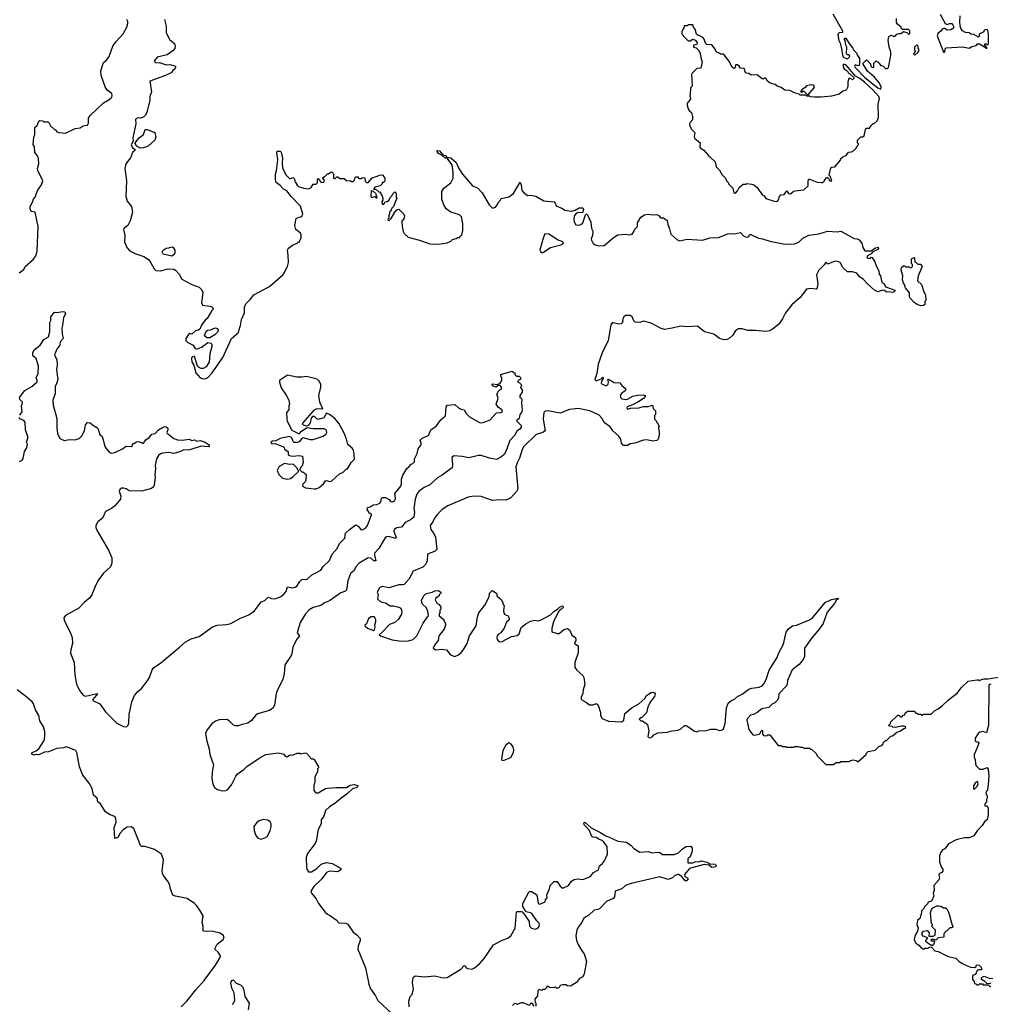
# Model space of a CAD drawing. Extents: x 2206940 to 2356632, y 511582 to 673215.
# Tile 84 of 228: x 2299802 to 2310029, y 526633 to 537004. Entities that reach past the tile are written whole.
import ezdxf

# ---------------------------------------------------------------- set-up
doc = ezdxf.new("R2010")
doc.units = 0

msp = doc.modelspace()

# ---------------------------------------------------------------- linework, layer by layer
at = {"layer": '0CON10XD'}
for points in [[(2300438, 535865), (2300470, 535885), (2300515, 535894), (2300526, 535915), (2300527, 535965), (2300544, 535995), (2300685, 536128), (2300745, 536162), (2300771, 536189), (2300777, 536205), (2300772, 536225), (2300725, 536263), (2300701, 536295), (2300660, 536415), (2300658, 536465), (2300686, 536554), (2300715, 536578), (2300745, 536615), (2300785, 536726), (2300815, 536772), (2300891, 536855), (2300932, 536925), (2300943, 536965), (2300943, 536985), (2300930, 537005)], [(2301327, 537007), (2301346, 536935), (2301346, 536866), (2301383, 536793), (2301432, 536752), (2301439, 536725), (2301435, 536699), (2301420, 536680), (2301355, 536633), (2301251, 536609), (2301222, 536575), (2301222, 536562), (2301235, 536550), (2301275, 536554), (2301345, 536530), (2301385, 536532), (2301435, 536519), (2301442, 536515), (2301443, 536505), (2301435, 536482), (2301412, 536465), (2301404, 536446), (2301339, 536415), (2301174, 536355), (2301190, 536245), (2301174, 536195), (2301172, 536155), (2301140, 536025), (2301125, 535995), (2301105, 535977), (2301075, 535966), (2301045, 535971), (2301022, 535955), (2301024, 535906), (2300995, 535760), (2300996, 535724), (2300978, 535685), (2300990, 535655), (2301019, 535635), (2301016, 535625), (2300992, 535605), (2300970, 535550), (2300955, 535532), (2300919, 535485), (2300909, 535435), (2300928, 535305), (2300920, 535145), (2300933, 535093), (2300980, 535035), (2300990, 534975), (2300966, 534884), (2300940, 534835), (2300903, 534807), (2300897, 534795), (2300910, 534735), (2300906, 534665), (2300931, 534605), (2300956, 534575), (2300975, 534562), (2301026, 534536), (2301109, 534509), (2301158, 534478), (2301185, 534442), (2301218, 534378), (2301235, 534362), (2301285, 534359), (2301365, 534379), (2301425, 534376), (2301444, 534364), (2301482, 534322), (2301512, 534272), (2301615, 534216), (2301693, 534185), (2301715, 534164), (2301730, 534135), (2301726, 534074), (2301717, 534025), (2301727, 533997), (2301807, 533987), (2301825, 533980), (2301840, 533965), (2301840, 533955), (2301825, 533940), (2301778, 533855), (2301755, 533838), (2301718, 533785), (2301700, 533745), (2301687, 533733), (2301655, 533728), (2301617, 533693), (2301595, 533698), (2301582, 533688), (2301553, 533647), (2301552, 533625), (2301573, 533603), (2301628, 533575), (2301651, 533541), (2301665, 533532), (2301718, 533555), (2301785, 533602), (2301816, 533596), (2301827, 533585), (2301828, 533562), (2301806, 533485), (2301798, 533395), (2301765, 533347), (2301735, 533331), (2301715, 533330), (2301695, 533337), (2301680, 533350), (2301667, 533375), (2301645, 533460), (2301618, 533452), (2301612, 533435), (2301615, 533400), (2301638, 533365), (2301658, 533285), (2301705, 533233), (2301725, 533224), (2301755, 533222), (2301785, 533236), (2301829, 533285), (2301941, 533445), (2302034, 533646), (2302104, 533706), (2302128, 533782), (2302139, 533845), (2302171, 533915), (2302170, 533975), (2302185, 534012), (2302230, 534055), (2302270, 534105), (2302433, 534195), (2302573, 534315), (2302585, 534332), (2302622, 534405), (2302634, 534445), (2302631, 534525), (2302622, 534575), (2302634, 534596), (2302675, 534628), (2302725, 534650), (2302735, 534660), (2302745, 534660), (2302768, 534705), (2302768, 534735), (2302760, 534755), (2302712, 534795), (2302700, 534835), (2302715, 534910), (2302735, 534922), (2302775, 534932), (2302786, 534954), (2302760, 535040), (2302661, 535141), (2302615, 535200), (2302580, 535220), (2302548, 535258), (2302505, 535290), (2302497, 535317), (2302496, 535375), (2302509, 535415), (2302522, 535528), (2302510, 535605), (2302515, 535620), (2302545, 535620), (2302557, 535607), (2302570, 535545), (2302567, 535495), (2302572, 535445), (2302605, 535368), (2302645, 535332), (2302655, 535330), (2302685, 535340), (2302695, 535330), (2302703, 535295), (2302725, 535260), (2302738, 535248), (2302795, 535228), (2302846, 535224), (2302873, 535237), (2302895, 535270), (2302925, 535270), (2302938, 535285), (2302940, 535325), (2302945, 535330), (2302979, 535289), (2303008, 535292), (2303012, 535312), (2302992, 535338), (2303005, 535350), (2303015, 535350), (2303045, 535380), (2303055, 535380), (2303085, 535400), (2303098, 535398), (2303100, 535385), (2303110, 535375), (2303110, 535335), (2303115, 535330), (2303125, 535330), (2303142, 535348), (2303155, 535350), (2303175, 535330), (2303222, 535332), (2303248, 535308), (2303285, 535310), (2303295, 535300), (2303315, 535300), (2303330, 535315), (2303335, 535340), (2303345, 535350), (2303365, 535350), (2303375, 535330), (2303405, 535330), (2303415, 535340), (2303438, 535338), (2303442, 535302), (2303455, 535290), (2303475, 535290), (2303515, 535338), (2303570, 535355), (2303593, 535367), (2303625, 535370), (2303650, 535335), (2303648, 535302), (2303635, 535290), (2303622, 535288), (2303620, 535275), (2303600, 535255), (2303545, 535240), (2303532, 535225), (2303535, 535220), (2303555, 535220), (2303585, 535190), (2303608, 535188), (2303600, 535175), (2303617, 535157), (2303627, 535123), (2303627, 535103), (2303618, 535085), (2303622, 535062), (2303638, 535062), (2303653, 535087), (2303672, 535088), (2303690, 535100), (2303705, 535130), (2303728, 535152), (2303730, 535165), (2303755, 535190), (2303768, 535175), (2303770, 535135), (2303776, 535124), (2303750, 535065), (2303745, 535040), (2303722, 535018), (2303710, 534985), (2303700, 534975), (2303700, 534955), (2303690, 534945), (2303690, 534915), (2303683, 534907), (2303682, 534892), (2303695, 534890), (2303715, 534910), (2303754, 534976), (2303775, 535000), (2303798, 535008), (2303850, 534955), (2303857, 534937), (2303850, 534905), (2303828, 534882), (2303832, 534825), (2303843, 534773), (2303853, 534753), (2303895, 534712), (2304015, 534682), (2304125, 534642), (2304215, 534640), (2304305, 534652), (2304345, 534670), (2304363, 534687), (2304402, 534698), (2304415, 534710), (2304435, 534710), (2304448, 534722), (2304462, 534738), (2304472, 534785), (2304472, 534855), (2304457, 534927), (2304437, 534947), (2304345, 534978), (2304295, 535010), (2304270, 535055), (2304250, 535115), (2304251, 535195), (2304272, 535228), (2304343, 535285), (2304368, 535335), (2304368, 535395), (2304358, 535475), (2304314, 535535), (2304312, 535548), (2304325, 535554), (2304345, 535548), (2304401, 535501), (2304428, 535435), (2304468, 535378), (2304572, 535255), (2304625, 535232), (2304675, 535180), (2304748, 535055), (2304785, 535020), (2304815, 535030), (2304830, 535045), (2304845, 535080), (2304865, 535100), (2304875, 535120), (2304955, 535137), (2305005, 535173), (2305075, 535292), (2305087, 535265), (2305094, 535205), (2305117, 535175), (2305155, 535152), (2305186, 535154), (2305240, 535145), (2305325, 535096), (2305432, 535085), (2305445, 535072), (2305455, 535042), (2305520, 535015), (2305547, 534997), (2305615, 534988), (2305655, 534997), (2305695, 535023), (2305735, 535023), (2305744, 535005), (2305731, 534969), (2305685, 534973), (2305658, 534955), (2305643, 534935), (2305639, 534895), (2305644, 534875), (2305663, 534843), (2305685, 534840), (2305715, 534848), (2305736, 534865), (2305762, 534948), (2305775, 534958), (2305785, 534948), (2305821, 534871), (2305827, 534805), (2305840, 534775), (2305838, 534732), (2305823, 534695), (2305825, 534680), (2305843, 534645), (2305865, 534631), (2305905, 534622), (2305959, 534625), (2306055, 534706), (2306105, 534738), (2306185, 534744), (2306225, 534736), (2306254, 534746), (2306269, 534765), (2306282, 534798), (2306313, 534825), (2306312, 534865), (2306347, 534923), (2306385, 534947), (2306416, 534956), (2306475, 534949), (2306515, 534952), (2306538, 534938), (2306555, 534918), (2306585, 534917), (2306625, 534888), (2306630, 534845), (2306650, 534800), (2306662, 534745), (2306725, 534689), (2306755, 534676), (2306835, 534692), (2306995, 534683), (2307075, 534706), (2307165, 534710), (2307263, 534747), (2307305, 534752), (2307335, 534747), (2307395, 534762), (2307428, 534728), (2307455, 534713), (2307480, 534715), (2307495, 534740), (2307505, 534742), (2307585, 534701), (2307630, 534695), (2307705, 534672), (2307865, 534640), (2307965, 534644)], [(2308368, 537065), (2308472, 536885), (2308470, 536870), (2308435, 536866), (2308424, 536856), (2308421, 536845), (2308431, 536785), (2308446, 536756), (2308456, 536715), (2308474, 536615), (2308485, 536604), (2308525, 536592), (2308548, 536615), (2308540, 536635), (2308523, 536633), (2308512, 536645), (2308517, 536713), (2308508, 536735), (2308500, 536785), (2308492, 536795), (2308492, 536808), (2308505, 536810), (2308538, 536755), (2308580, 536705), (2308585, 536690), (2308620, 536655), (2308630, 536625), (2308650, 536595), (2308652, 536545), (2308647, 536523), (2308635, 536518), (2308603, 536527), (2308599, 536515), (2308605, 536499), (2308708, 536395), (2308844, 536285), (2308875, 536273)], [(2308875, 536273), (2308880, 536295), (2308860, 536335), (2308809, 536399), (2308735, 536460), (2308690, 536535), (2308690, 536545), (2308725, 536580), (2308768, 536538), (2308770, 536515), (2308782, 536502), (2308795, 536500), (2308800, 536505), (2308800, 536545), (2308825, 536570), (2308835, 536560), (2308845, 536560), (2308875, 536520), (2308897, 536517), (2308925, 536490), (2308945, 536490), (2308955, 536500), (2308980, 536625), (2308980, 536665), (2308963, 536715), (2308953, 536787), (2308960, 536825), (2308985, 536840), (2309005, 536830), (2309025, 536830), (2309045, 536850), (2309065, 536860), (2309085, 536860), (2309115, 536880), (2309148, 536868), (2309165, 536850), (2309180, 536855), (2309180, 536885), (2309165, 536900), (2309105, 536900), (2309092, 536912), (2309090, 536925), (2309050, 536955), (2309042, 536975), (2309042, 537015)], [(2309501, 537061), (2309554, 536964), (2309575, 536952), (2309598, 536962), (2309622, 536962), (2309635, 536950), (2309640, 536935), (2309640, 536915), (2309612, 536898), (2309575, 536892), (2309545, 536910), (2309535, 536910), (2309523, 536905), (2309508, 536882), (2309475, 536858), (2309469, 536835), (2309535, 536662), (2309545, 536660), (2309550, 536665), (2309553, 536697), (2309565, 536708), (2309735, 536718), (2309807, 536703), (2309835, 536720), (2309878, 536732), (2309895, 536750), (2309915, 536748), (2309968, 536718), (2309980, 536705), (2309996, 536704), (2309970, 536735), (2309972, 536748), (2309985, 536748), (2309995, 536738), (2310005, 536742), (2310009, 536755), (2310009, 536845), (2310005, 536880), (2309995, 536900), (2309972, 536898), (2309960, 536885), (2309960, 536875), (2309925, 536860), (2309913, 536847), (2309912, 536828), (2309905, 536820), (2309855, 536848), (2309825, 536850), (2309806, 536866), (2309768, 536868), (2309737, 536887), (2309713, 536923), (2309708, 536975), (2309712, 537045)], [(2307775, 535088), (2307785, 535092), (2307798, 535105), (2307808, 535142), (2307822, 535158), (2307855, 535162), (2307885, 535200), (2307902, 535172), (2307925, 535170), (2307950, 535195), (2307968, 535202), (2308065, 535210), (2308110, 535255), (2308108, 535305), (2308115, 535328), (2308205, 535294), (2308245, 535288), (2308265, 535290), (2308280, 535305), (2308280, 535315), (2308305, 535340), (2308315, 535340), (2308328, 535328), (2308332, 535312), (2308343, 535303), (2308358, 535305), (2308340, 535355), (2308330, 535365), (2308350, 535445), (2308358, 535452), (2308390, 535455), (2308450, 535525), (2308455, 535540), (2308475, 535560), (2308510, 535575), (2308535, 535610), (2308567, 535613), (2308590, 535625), (2308615, 535650), (2308622, 535668), (2308640, 535685), (2308640, 535695), (2308630, 535705), (2308630, 535735), (2308665, 535770), (2308685, 535770), (2308698, 535782), (2308712, 535848), (2308725, 535860), (2308755, 535860), (2308772, 535888), (2308795, 535910), (2308805, 535910), (2308835, 535940), (2308850, 535975), (2308848, 536115), (2308860, 536175), (2308853, 536195), (2308792, 536265), (2308702, 536345), (2308653, 536385), (2308610, 536410), (2308530, 536500), (2308505, 536528), (2308480, 536535), (2308478, 536505), (2308488, 536485), (2308523, 536463), (2308535, 536440), (2308550, 536435), (2308588, 536398), (2308590, 536385), (2308575, 536370), (2308568, 536378), (2308542, 536388), (2308533, 536377), (2308528, 536345), (2308528, 536295), (2308515, 536270), (2308502, 536258), (2308475, 536252), (2308435, 536218), (2308355, 536200), (2308245, 536187), (2308175, 536188), (2308133, 536193), (2308125, 536200), (2308095, 536200), (2308085, 536210), (2308025, 536210), (2308015, 536220), (2307965, 536232), (2307915, 536258), (2307865, 536262), (2307825, 536290), (2307783, 536303), (2307762, 536322), (2307710, 536335), (2307680, 536355), (2307665, 536388), (2307645, 536387), (2307635, 536378), (2307625, 536380), (2307575, 536418), (2307555, 536422), (2307508, 536418), (2307485, 536438), (2307455, 536442), (2307443, 536453), (2307447, 536465), (2307435, 536490), (2307395, 536492), (2307383, 536515), (2307365, 536530), (2307345, 536530), (2307337, 536493), (2307325, 536490), (2307308, 536505), (2307280, 536555), (2307278, 536568), (2307255, 536590), (2307229, 536629), (2307212, 536642), (2307185, 536640), (2307178, 536648), (2307140, 536665), (2307130, 536695), (2307095, 536740), (2307041, 536741), (2307028, 536755), (2307015, 536800), (2307000, 536815), (2306955, 536840), (2306942, 536842), (2306932, 536852), (2306920, 536905), (2306900, 536925), (2306895, 536950), (2306845, 536950), (2306835, 536940), (2306802, 536938), (2306800, 536915), (2306788, 536902), (2306780, 536875), (2306780, 536855), (2306790, 536845), (2306792, 536832), (2306845, 536780), (2306865, 536780), (2306895, 536798), (2306918, 536788), (2306940, 536765), (2306938, 536742), (2306900, 536735), (2306900, 536715), (2306928, 536708), (2306960, 536675), (2306960, 536665), (2306972, 536652), (2306978, 536605), (2306992, 536555), (2306978, 536492), (2306935, 536490), (2306888, 536442), (2306882, 536425), (2306888, 536305), (2306870, 536285), (2306868, 536215), (2306862, 536205), (2306870, 536165), (2306833, 536125), (2306834, 536104), (2306846, 536066), (2306857, 536047), (2306880, 536025), (2306892, 535985), (2306892, 535948), (2306862, 535918), (2306860, 535905), (2306862, 535885), (2306878, 535855), (2306917, 535817), (2306908, 535775), (2306912, 535755), (2306970, 535705), (2306968, 535665), (2306972, 535655), (2307009, 535629), (2307060, 535575), (2307060, 535565), (2307075, 535560), (2307130, 535505), (2307140, 535455), (2307175, 535420), (2307205, 535370), (2307238, 535335), (2307250, 535305), (2307270, 535285), (2307270, 535275), (2307315, 535230), (2307325, 535180), (2307345, 535178), (2307365, 535200), (2307382, 535238), (2307425, 535270), (2307455, 535270), (2307465, 535280), (2307515, 535273), (2307536, 535266), (2307573, 535235), (2307625, 535160), (2307645, 535150), (2307665, 535122), (2307751, 535091), (2307775, 535088)], [(2309235, 536630), (2309268, 536662), (2309280, 536685), (2309270, 536705), (2309270, 536725), (2309255, 536740), (2309230, 536715), (2309230, 536685), (2309240, 536675), (2309220, 536645), (2309235, 536630)], [(2308105, 536210), (2308172, 536285), (2308177, 536297), (2308164, 536314), (2308136, 536316), (2308092, 536308), (2308079, 536291), (2308042, 536265), (2308030, 536245), (2308045, 536240), (2308055, 536250), (2308065, 536250), (2308105, 536210)], [(2299795, 534338), (2299845, 534373), (2299859, 534405), (2299948, 534482), (2299972, 534515), (2299985, 534565), (2299995, 534825), (2299966, 534976), (2299922, 534985), (2299912, 535012), (2299912, 535035), (2299938, 535082), (2299947, 535115), (2299966, 535135), (2299988, 535205), (2300031, 535265), (2300046, 535305), (2299993, 535415), (2299991, 535435), (2300004, 535485), (2300001, 535541), (2299989, 535569), (2299961, 535605), (2299958, 535668), (2299943, 535685), (2299952, 535765), (2299962, 535795), (2299963, 535867), (2299985, 535888), (2300004, 535935), (2300015, 535943), (2300045, 535938), (2300058, 535928), (2300105, 535928), (2300127, 535887), (2300165, 535850), (2300180, 535845), (2300193, 535823), (2300215, 535814), (2300285, 535808), (2300385, 535857), (2300438, 535865)], [(2301075, 535649), (2301033, 535673), (2301018, 535702), (2301028, 535722), (2301061, 535759), (2301106, 535794), (2301125, 535847), (2301145, 535848), (2301225, 535815), (2301235, 535765), (2301226, 535734), (2301155, 535672), (2301105, 535654), (2301075, 535649)], [(2304295, 535544), (2304285, 535546), (2304248, 535578), (2304215, 535596), (2304200, 535615), (2304202, 535625), (2304225, 535622), (2304262, 535582), (2304295, 535571), (2304304, 535555), (2304295, 535544)], [(2303565, 535120), (2303570, 535135), (2303560, 535145), (2303558, 535168), (2303528, 535198), (2303505, 535200), (2303500, 535145), (2303505, 535132), (2303545, 535140), (2303565, 535120)], [(2307965, 534644), (2308011, 534659), (2308055, 534701), (2308115, 534734), (2308221, 534749), (2308315, 534776), (2308415, 534771), (2308455, 534776), (2308595, 534700), (2308625, 534697), (2308648, 534685), (2308675, 534650), (2308687, 534605), (2308708, 534568), (2308775, 534570), (2308813, 534597), (2308847, 534607), (2308852, 534595), (2308845, 534585), (2308792, 534558), (2308774, 534536), (2308735, 534516), (2308727, 534505), (2308732, 534495), (2308745, 534490), (2308765, 534493), (2308775, 534502), (2308785, 534500), (2308812, 534455), (2308821, 534421), (2308854, 534355), (2308858, 534325), (2308872, 534305), (2308884, 534234), (2308908, 534225), (2308924, 534194), (2308936, 534186), (2309023, 534155), (2309023, 534145), (2309015, 534137), (2308995, 534130), (2308963, 534137), (2308935, 534134), (2308915, 534150), (2308895, 534154), (2308845, 534136), (2308809, 534155), (2308735, 534220), (2308690, 534270), (2308649, 534295), (2308624, 534334), (2308578, 534348), (2308525, 534347), (2308474, 534394), (2308446, 534446), (2308430, 534455), (2308395, 534460), (2308325, 534434), (2308314, 534434), (2308295, 534450), (2308277, 534423), (2308221, 534365), (2308196, 534315), (2308212, 534225), (2308205, 534178), (2308193, 534167), (2308135, 534171), (2308093, 534165), (2308024, 534076), (2307938, 534002), (2307871, 533915), (2307838, 533852), (2307796, 533795), (2307735, 533745), (2307703, 533727), (2307665, 533720), (2307555, 533731), (2307475, 533730), (2307415, 533746), (2307375, 533746), (2307343, 533725), (2307311, 533679), (2307281, 533649), (2307255, 533635), (2307225, 533631), (2307175, 533645), (2307115, 533691), (2307018, 533715), (2306945, 533775), (2306835, 533769), (2306765, 533777), (2306675, 533753), (2306595, 533741), (2306561, 533751), (2306455, 533807), (2306375, 533828), (2306335, 533813), (2306287, 533817), (2306272, 533832), (2306256, 533875), (2306235, 533889), (2306185, 533889), (2306166, 533875), (2306158, 533852), (2306154, 533815), (2306140, 533800), (2306115, 533797), (2306055, 533812), (2306045, 533810), (2306029, 533791), (2306001, 533625), (2305940, 533495), (2305897, 533375), (2305882, 533278), (2305862, 533215), (2305875, 533200), (2305928, 533222), (2305945, 533238), (2305950, 533235), (2305950, 533225), (2305933, 533197), (2305930, 533175), (2305938, 533165), (2305975, 533151), (2305988, 533152), (2306001, 533165), (2306007, 533187), (2306000, 533215), (2306005, 533218), (2306065, 533182), (2306125, 533178), (2306145, 533152), (2306190, 533115), (2306182, 533095), (2306143, 533065), (2306129, 533045), (2306131, 533025), (2306145, 533009), (2306185, 533004), (2306205, 533008), (2306263, 533037), (2306315, 533048), (2306375, 533051), (2306392, 533045), (2306392, 533035), (2306376, 533014), (2306315, 532974), (2306258, 532948), (2306203, 532925), (2306198, 532915), (2306205, 532902), (2306237, 532913), (2306325, 532914), (2306375, 532929), (2306425, 532930), (2306468, 532945), (2306475, 532910), (2306500, 532885), (2306500, 532845), (2306490, 532835), (2306490, 532795), (2306510, 532775), (2306510, 532765), (2306528, 532748), (2306530, 532735), (2306540, 532725), (2306532, 532708), (2306540, 532655), (2306538, 532625), (2306528, 532585), (2306515, 532572), (2306475, 532563), (2306405, 532577), (2306376, 532574), (2306285, 532543), (2306235, 532538), (2306205, 532520), (2306165, 532520), (2306143, 532545), (2306134, 532585), (2306112, 532622), (2306053, 532675), (2306024, 532714), (2305965, 532757), (2305937, 532807), (2305908, 532838), (2305810, 532885), (2305685, 532910), (2305595, 532899), (2305495, 532861), (2305365, 532884), (2305340, 532880), (2305324, 532865), (2305318, 532795), (2305338, 532675), (2305313, 532655), (2305245, 532633), (2305115, 532509), (2305095, 532475), (2305069, 532385), (2305042, 532335), (2305031, 532295), (2305049, 532061), (2305037, 532035), (2304975, 531967), (2304926, 531944), (2304865, 531948), (2304785, 531941), (2304665, 531982), (2304585, 531986), (2304526, 531976), (2304313, 531885), (2304255, 531846), (2304205, 531795), (2304172, 531755), (2304156, 531715), (2304126, 531675), (2304134, 531635), (2304165, 531593), (2304184, 531554), (2304197, 531425), (2304180, 531405), (2304100, 531375), (2304096, 531305), (2304078, 531265), (2304051, 531239), (2303947, 531195), (2303904, 531115), (2303854, 531056), (2303835, 531050), (2303795, 531052), (2303695, 531020), (2303620, 531035), (2303592, 531018), (2303568, 530975), (2303578, 530945), (2303572, 530905), (2303594, 530884), (2303618, 530868), (2303655, 530862), (2303705, 530830), (2303741, 530831), (2303795, 530817), (2303818, 530805), (2303830, 530775), (2303826, 530744), (2303792, 530688), (2303755, 530653), (2303697, 530633), (2303625, 530558), (2303590, 530525), (2303605, 530514), (2303725, 530473), (2303825, 530458), (2303900, 530460), (2303946, 530474), (2303986, 530514), (2304054, 530646), (2304098, 530715), (2304110, 530725), (2304102, 530775), (2304084, 530814), (2304047, 530847), (2304038, 530865), (2304037, 530885), (2304055, 530932), (2304085, 530960), (2304147, 530973), (2304175, 530988), (2304215, 530990), (2304225, 530980), (2304238, 530978), (2304240, 530965), (2304220, 530945), (2304220, 530935), (2304185, 530910), (2304180, 530895), (2304197, 530857), (2304220, 530845), (2304240, 530815), (2304240, 530795), (2304230, 530785), (2304230, 530755), (2304220, 530745), (2304220, 530725), (2304270, 530685), (2304270, 530675), (2304288, 530645), (2304287, 530627), (2304273, 530585), (2304217, 530515), (2304210, 530465), (2304173, 530415), (2304160, 530385), (2304185, 530368), (2304245, 530372), (2304300, 530365), (2304342, 530315), (2304385, 530298), (2304426, 530314), (2304455, 530340), (2304476, 530364), (2304516, 530434), (2304541, 530515), (2304612, 530618), (2304624, 530715), (2304638, 530755), (2304702, 530838), (2304748, 530925), (2304753, 530965), (2304775, 530988), (2304785, 530990), (2304818, 530968), (2304830, 530955), (2304830, 530935), (2304878, 530895), (2304908, 530825), (2304900, 530785), (2304903, 530753), (2304915, 530740), (2304950, 530725), (2304960, 530695), (2304958, 530682), (2304932, 530658), (2304908, 530595), (2304873, 530547), (2304847, 530533), (2304832, 530515), (2304828, 530495), (2304832, 530475), (2304855, 530452), (2304885, 530453), (2304985, 530508), (2305045, 530518), (2305064, 530536), (2305087, 530603), (2305135, 530642), (2305183, 530667), (2305225, 530678), (2305265, 530672), (2305295, 530682), (2305393, 530737), (2305432, 530775), (2305470, 530795), (2305490, 530815), (2305525, 530830), (2305527, 530813), (2305510, 530795), (2305495, 530790), (2305476, 530764), (2305425, 530660), (2305408, 530595), (2305410, 530555), (2305465, 530538), (2305485, 530538), (2305535, 530582), (2305575, 530592), (2305598, 530575), (2305621, 530521), (2305658, 530495), (2305660, 530465), (2305648, 530435), (2305685, 530410), (2305686, 530335), (2305651, 530235), (2305652, 530182), (2305671, 530151), (2305737, 530097), (2305746, 530076), (2305757, 530005), (2305738, 529945), (2305736, 529904), (2305718, 529872), (2305718, 529848), (2305727, 529837), (2305775, 529812), (2305805, 529788), (2305845, 529788), (2305865, 529798), (2305885, 529798), (2305902, 529775), (2305923, 529705), (2305923, 529675), (2305940, 529645), (2306005, 529617), (2306145, 529608), (2306168, 529625), (2306178, 529695), (2306255, 529760), (2306325, 529797), (2306387, 529853), (2306405, 529887), (2306455, 529916), (2306475, 529920), (2306490, 529915), (2306498, 529905), (2306492, 529875), (2306452, 529825), (2306420, 529765), (2306406, 529704), (2306355, 529650), (2306345, 529650), (2306330, 529635), (2306345, 529620), (2306365, 529620), (2306415, 529580), (2306432, 529515), (2306420, 529455), (2306432, 529442), (2306445, 529440), (2306465, 529450), (2306485, 529472), (2306525, 529492), (2306625, 529498), (2306675, 529513), (2306735, 529522), (2306767, 529533), (2306805, 529568), (2306825, 529568), (2306885, 529532), (2306905, 529512), (2306935, 529504), (2306957, 529513), (2307035, 529517), (2307085, 529530), (2307135, 529530), (2307175, 529518), (2307205, 529523), (2307217, 529535), (2307235, 529590), (2307248, 529755), (2307267, 529805), (2307295, 529828), (2307332, 529848), (2307364, 529876), (2307415, 529899), (2307485, 529951), (2307516, 529964), (2307595, 529975), (2307625, 529987), (2307645, 530012), (2307672, 530065), (2307697, 530153), (2307784, 530285), (2307801, 530335), (2307849, 530425), (2307877, 530553), (2307902, 530588), (2307945, 530618), (2307985, 530626), (2308125, 530682), (2308156, 530705), (2308195, 530748), (2308288, 530865), (2308355, 530898), (2308425, 530910), (2308428, 530905), (2308407, 530893), (2308386, 530854), (2308310, 530765), (2308269, 530645), (2308227, 530585)], [(2305295, 534550), (2305315, 534552), (2305394, 534606), (2305505, 534632), (2305526, 534644), (2305530, 534655), (2305517, 534667), (2305475, 534682), (2305378, 534745), (2305335, 534747), (2305316, 534704), (2305281, 534575), (2305295, 534550)], [(2301405, 534513), (2301315, 534533), (2301303, 534555), (2301312, 534575), (2301345, 534597), (2301375, 534600), (2301405, 534612), (2301420, 534605), (2301438, 534575), (2301437, 534547), (2301432, 534535), (2301405, 534513)], [(2309295, 533991), (2309258, 534005), (2309228, 534025), (2309185, 534071), (2309177, 534085), (2309176, 534126), (2309135, 534178), (2309128, 534195), (2309130, 534205), (2309115, 534228), (2309104, 534265), (2309107, 534305), (2309088, 534365), (2309092, 534395), (2309115, 534410), (2309125, 534410), (2309135, 534400), (2309175, 534400), (2309185, 534390), (2309198, 534392), (2309210, 534405), (2309210, 534425), (2309200, 534435), (2309200, 534485), (2309225, 534500), (2309230, 534495), (2309232, 534452), (2309248, 534448), (2309265, 534430), (2309295, 534430), (2309310, 534405), (2309270, 534305), (2309260, 534255), (2309303, 534215), (2309328, 534138), (2309346, 534105), (2309350, 534045), (2309340, 534035), (2309340, 534005), (2309325, 533993), (2309295, 533991)], [(2299802, 532838), (2299828, 532875), (2299822, 532935), (2299830, 532965), (2299830, 532975), (2299802, 533005), (2299800, 533025), (2299855, 533099), (2299929, 533141), (2299985, 533190), (2299987, 533205), (2299977, 533235), (2299997, 533273), (2300001, 533355), (2299975, 533435), (2299942, 533465), (2299942, 533495), (2299955, 533527), (2300016, 533574), (2300055, 533634), (2300105, 533665), (2300121, 533715), (2300120, 533815), (2300130, 533835), (2300130, 533875), (2300168, 533922), (2300195, 533918), (2300255, 533930), (2300276, 533926), (2300284, 533905), (2300263, 533867), (2300252, 533782)], [(2300252, 533782), (2300246, 533755), (2300248, 533695), (2300259, 533645), (2300229, 533611), (2300224, 533575), (2300192, 533535), (2300167, 533475), (2300195, 533420), (2300196, 533365), (2300189, 533315), (2300204, 533215), (2300190, 533170), (2300174, 533145), (2300174, 533065), (2300150, 532995), (2300155, 532945), (2300195, 532805), (2300193, 532705), (2300201, 532645), (2300225, 532593), (2300270, 532570), (2300325, 532582), (2300388, 532578), (2300428, 532592), (2300458, 532622), (2300484, 532675), (2300495, 532738), (2300515, 532760), (2300545, 532757), (2300578, 532728), (2300623, 532705), (2300630, 532690), (2300646, 532635), (2300672, 532615), (2300702, 532502), (2300745, 532450), (2300765, 532439), (2300805, 532444), (2300886, 532484), (2300925, 532512), (2300975, 532508), (2300988, 532515), (2300995, 532540), (2301005, 532540), (2301033, 532557), (2301045, 532560), (2301085, 532550), (2301095, 532540), (2301105, 532542), (2301130, 532580), (2301165, 532604), (2301193, 532637), (2301230, 532645), (2301265, 532684), (2301305, 532709), (2301335, 532719), (2301346, 532716), (2301363, 532703), (2301363, 532685), (2301351, 532655), (2301355, 532648), (2301425, 532594), (2301465, 532580), (2301515, 532576), (2301586, 532586), (2301615, 532572), (2301645, 532578), (2301667, 532563), (2301705, 532572), (2301755, 532554), (2301798, 532525), (2301800, 532515), (2301790, 532505), (2301715, 532513), (2301595, 532474), (2301525, 532469), (2301495, 532454), (2301425, 532434), (2301375, 532445), (2301305, 532439), (2301285, 532432), (2301265, 532412), (2301245, 532379), (2301231, 532309), (2301233, 532275), (2301225, 532215), (2301228, 532185), (2301219, 532105), (2301212, 532085), (2301189, 532065), (2301085, 532038), (2300955, 532043), (2300923, 532063), (2300895, 532071), (2300875, 532068), (2300856, 532054), (2300851, 532035), (2300867, 531987), (2300865, 531954), (2300805, 531883), (2300768, 531855), (2300706, 531824), (2300676, 531755), (2300627, 531715), (2300604, 531676), (2300605, 531655), (2300615, 531626), (2300736, 531415), (2300774, 531335), (2300772, 531278), (2300760, 531240), (2300686, 531174), (2300627, 531093), (2300596, 531035), (2300562, 530945), (2300542, 530915), (2300483, 530867), (2300425, 530804), (2300285, 530728), (2300267, 530705), (2300270, 530675), (2300335, 530552), (2300355, 530495), (2300358, 530435), (2300340, 530365), (2300338, 530332), (2300377, 530235), (2300383, 530105), (2300402, 530005), (2300428, 529945), (2300452, 529912), (2300474, 529885), (2300495, 529877), (2300618, 529908), (2300621, 529905), (2300606, 529884), (2300572, 529845), (2300574, 529834), (2300648, 529798), (2300707, 529715), (2300825, 529594), (2300895, 529559), (2300926, 529554), (2300945, 529572), (2300952, 529595), (2300956, 529685), (2300982, 529818), (2301013, 529885), (2301045, 529928), (2301085, 529961), (2301146, 530035), (2301168, 530075), (2301198, 530155), (2301215, 530179), (2301285, 530226), (2301485, 530396), (2301545, 530446), (2301609, 530481), (2301692, 530508), (2301835, 530609), (2301882, 530628), (2301985, 530634), (2302028, 530645), (2302130, 530700), (2302215, 530737), (2302275, 530779), (2302345, 530873), (2302385, 530885), (2302415, 530917), (2302425, 530921), (2302455, 530907), (2302485, 530905), (2302515, 530910), (2302552, 530928), (2302585, 530953), (2302609, 530981), (2302625, 531029), (2302675, 531020), (2302705, 531026), (2302722, 531038), (2302752, 531085), (2302775, 531107), (2302830, 531110), (2302881, 531155), (2302914, 531175), (2302974, 531205), (2303001, 531245), (2303065, 531309), (2303095, 531375), (2303147, 531433), (2303172, 531488), (2303226, 531544), (2303236, 531594), (2303277, 531633), (2303345, 531682), (2303368, 531668), (2303395, 531633), (2303415, 531630), (2303445, 531648), (2303466, 531675), (2303507, 531787), (2303508, 531795), (2303487, 531807), (2303463, 531845), (2303468, 531865), (2303495, 531874), (2303526, 531894), (2303565, 531899), (2303598, 531912), (2303608, 531925), (2303615, 531960), (2303625, 531972), (2303655, 531970), (2303695, 531950), (2303708, 531928), (2303725, 531924), (2303753, 531935), (2303761, 531965), (2303756, 532015), (2303819, 532091), (2303826, 532114), (2303826, 532165), (2303840, 532205), (2303882, 532278), (2303905, 532297), (2303925, 532322), (2303945, 532330), (2303962, 532348), (2303963, 532377), (2303990, 532435), (2304002, 532485), (2304032, 532525), (2304032, 532545), (2304020, 532575), (2304043, 532595), (2304108, 532625), (2304135, 532683), (2304193, 532727), (2304240, 532790), (2304290, 532830), (2304294, 532926), (2304305, 532942), (2304385, 532951), (2304425, 532917), (2304455, 532900), (2304485, 532893), (2304506, 532856), (2304542, 532822), (2304655, 532759), (2304685, 532761), (2304760, 532790), (2304825, 532862), (2304875, 532868), (2304890, 532875), (2304882, 532895), (2304842, 532922), (2304823, 532955), (2304843, 533015), (2304828, 533062), (2304840, 533075), (2304842, 533088), (2304865, 533110), (2304880, 533115), (2304880, 533135), (2304865, 533150), (2304845, 533150), (2304823, 533133), (2304790, 533145), (2304780, 533155), (2304780, 533165), (2304785, 533170), (2304835, 533160), (2304863, 533177), (2304882, 533205), (2304882, 533235), (2304872, 533245), (2304870, 533265), (2304892, 533272), (2304992, 533302), (2305008, 533288), (2305020, 533285), (2305020, 533265), (2305035, 533250), (2305065, 533250), (2305080, 533235), (2305080, 533215), (2305065, 533210), (2305050, 533195), (2305050, 533185), (2305068, 533178), (2305085, 533160), (2305090, 533145), (2305080, 533135), (2305080, 533125), (2305097, 533105), (2305095, 533080), (2305070, 533045), (2305070, 533025), (2305086, 533016), (2305093, 533003), (2305088, 532965), (2305096, 532894), (2305091, 532875), (2305071, 532845), (2305066, 532804), (2305040, 532785), (2305040, 532775), (2305085, 532730), (2305085, 532713), (2305070, 532690), (2305045, 532672), (2305017, 532625), (2304967, 532573), (2304924, 532455), (2304905, 532424), (2304871, 532395), (2304825, 532371), (2304753, 532385), (2304665, 532414), (2304637, 532413), (2304535, 532388), (2304465, 532404), (2304375, 532411), (2304356, 532394), (2304362, 532315), (2304357, 532285), (2304310, 532250), (2304253, 532205), (2304203, 532177), (2304124, 532106), (2304065, 532077), (2304007, 532033), (2303988, 532005), (2303968, 531955), (2303953, 531855), (2303961, 531815), (2303954, 531765), (2303918, 531735), (2303865, 531707), (2303825, 531657), (2303775, 531653), (2303746, 531635), (2303744, 531615), (2303769, 531545), (2303765, 531538), (2303689, 531561), (2303665, 531558), (2303652, 531548), (2303586, 531434), (2303542, 531385), (2303540, 531365), (2303553, 531305), (2303535, 531303), (2303502, 531332), (2303475, 531337), (2303380, 531280), (2303348, 531245), (2303322, 531198), (2303288, 531172), (2303261, 531095), (2303245, 530996), (2303236, 530985), (2303185, 530966), (2303066, 530884), (2303015, 530862), (2302975, 530833), (2302895, 530814), (2302853, 530787), (2302815, 530746), (2302757, 530655), (2302724, 530545), (2302751, 530515), (2302720, 530475), (2302679, 530395), (2302669, 530325), (2302659, 530301), (2302615, 530242), (2302596, 530205), (2302588, 530115), (2302574, 530055), (2302517, 529945), (2302503, 529907), (2302486, 529785), (2302468, 529752), (2302433, 529727), (2302309, 529691), (2302286, 529674), (2302246, 529624), (2302205, 529593), (2302145, 529582), (2302105, 529567), (2302075, 529567), (2302055, 529572), (2302013, 529615), (2301983, 529633), (2301905, 529630), (2301865, 529616), (2301825, 529587), (2301775, 529522), (2301761, 529485), (2301773, 529403), (2301797, 529325), (2301805, 529265), (2301844, 529155), (2301829, 529081), (2301827, 529007), (2301836, 528955), (2301855, 528916), (2301885, 528894), (2301935, 528881), (2301975, 528886), (2301994, 528896), (2302032, 528945), (2302078, 529035), (2302095, 529056), (2302163, 529105), (2302195, 529137), (2302324, 529226), (2302394, 529266), (2302525, 529283), (2302585, 529268), (2302598, 529245), (2302615, 529238), (2302643, 529257), (2302685, 529262), (2302725, 529280), (2302755, 529280), (2302765, 529272), (2302805, 529282), (2302825, 529280), (2302875, 529220), (2302897, 529217), (2302905, 529210), (2302950, 529135), (2302950, 529125), (2302940, 529115), (2302938, 529085), (2302910, 529025), (2302910, 528965), (2302902, 528945), (2302900, 528885), (2302922, 528862), (2302945, 528862), (2303025, 528907), (2303045, 528911), (2303135, 528918), (2303245, 528917), (2303285, 528940), (2303325, 528949), (2303365, 528938), (2303362, 528925), (2303354, 528916), (2303308, 528902), (2303255, 528852), (2303185, 528802), (2303123, 528747), (2303065, 528712), (2303023, 528675), (2303008, 528615), (2302978, 528575), (2302978, 528535), (2302948, 528475), (2302925, 528350), (2302914, 528326), (2302835, 528222), (2302822, 528178), (2302823, 528075), (2302827, 528055), (2302845, 528028), (2302875, 528030), (2302933, 528065), (2302980, 528110), (2303035, 528126), (2303095, 528116), (2303190, 528065), (2303180, 528045), (2303155, 528029), (2303066, 528034), (2303035, 528021), (2302985, 527953), (2302901, 527875), (2302869, 527825), (2302875, 527803), (2302924, 527745), (2302952, 527695), (2303021, 527605)], [(2301775, 533652), (2301750, 533675), (2301765, 533722), (2301780, 533735), (2301815, 533737), (2301845, 533752), (2301865, 533757), (2301885, 533750), (2301892, 533735), (2301886, 533714), (2301858, 533685), (2301805, 533653), (2301775, 533652)], [(2302905, 532061), (2302925, 532064), (2302958, 532075), (2303002, 532115), (2303025, 532148), (2303035, 532150), (2303065, 532138), (2303087, 532143), (2303171, 532219), (2303211, 532239), (2303245, 532272), (2303255, 532272), (2303295, 532340), (2303328, 532375), (2303327, 532435), (2303317, 532475), (2303305, 532492), (2303259, 532529), (2303246, 532585), (2303223, 532643), (2303167, 532747), (2303122, 532802), (2303065, 532845), (2303035, 532859), (2303008, 532812), (2302948, 532792), (2302931, 532801), (2302909, 532825), (2302887, 532825), (2302872, 532808), (2302861, 532759), (2302841, 532729), (2302825, 532722), (2302792, 532732), (2302782, 532742), (2302786, 532755), (2302907, 532895), (2302935, 532908), (2302996, 532904), (2302963, 532975), (2302954, 533045), (2302974, 533135), (2302974, 533165), (2302958, 533198), (2302935, 533217), (2302825, 533246), (2302773, 533237), (2302722, 533238), (2302625, 533259), (2302541, 533205), (2302540, 533185), (2302556, 533126), (2302609, 533049), (2302637, 532995), (2302643, 532955), (2302636, 532935), (2302636, 532895), (2302613, 532867), (2302616, 532795), (2302620, 532775), (2302671, 532681), (2302745, 532642), (2302771, 532669), (2302831, 532709), (2302895, 532699), (2303005, 532699), (2303026, 532686), (2303034, 532655), (2303026, 532635), (2303015, 532625), (2302995, 532613), (2302892, 532578), (2302865, 532578), (2302789, 532601), (2302776, 532594), (2302745, 532558), (2302725, 532550), (2302695, 532550), (2302685, 532560), (2302670, 532600), (2302645, 532612), (2302545, 532594), (2302502, 532568), (2302465, 532566), (2302448, 532555), (2302458, 532538), (2302495, 532540), (2302580, 532505), (2302590, 532495), (2302592, 532482), (2302630, 532455), (2302630, 532425), (2302645, 532414), (2302676, 532406), (2302745, 532412), (2302780, 532405), (2302788, 532342), (2302777, 532303), (2302762, 532288), (2302760, 532275), (2302750, 532265), (2302775, 532240), (2302785, 532240), (2302820, 532215), (2302817, 532153), (2302810, 532135), (2302785, 532110), (2302782, 532095), (2302792, 532082), (2302814, 532074), (2302905, 532061)], [(2299801, 532349), (2299828, 532365), (2299837, 532383), (2299853, 532455), (2299877, 532495), (2299883, 532533), (2299872, 532555), (2299888, 532595), (2299888, 532615), (2299864, 532685), (2299860, 532765), (2299845, 532782), (2299805, 532800), (2299796, 532815)], [(2302625, 532163), (2302655, 532173), (2302685, 532193), (2302740, 532245), (2302740, 532255), (2302730, 532265), (2302728, 532278), (2302682, 532322), (2302645, 532320), (2302591, 532329), (2302535, 532297), (2302514, 532255), (2302533, 532215), (2302572, 532175), (2302625, 532163)], [(2303535, 530572), (2303542, 530578), (2303546, 530604), (2303543, 530625), (2303556, 530665), (2303556, 530686), (2303540, 530715), (2303504, 530716), (2303478, 530695), (2303455, 530640), (2303440, 530625), (2303442, 530615), (2303468, 530595), (2303535, 530572)], [(2308227, 530585), (2308148, 530492), (2308070, 530385), (2308072, 530295), (2308058, 530265), (2308015, 530212), (2307942, 530155), (2307891, 530045), (2307890, 530005), (2307883, 529987), (2307802, 529905), (2307798, 529862), (2307785, 529838), (2307760, 529810), (2307735, 529797), (2307695, 529759), (2307622, 529745), (2307572, 529705), (2307535, 529686), (2307502, 529678), (2307469, 529645), (2307464, 529625), (2307483, 529527), (2307525, 529473), (2307545, 529468), (2307592, 529478), (2307608, 529492), (2307610, 529505), (2307625, 529520), (2307630, 529515), (2307628, 529478), (2307640, 529465), (2307675, 529460), (2307685, 529470), (2307705, 529470), (2307795, 529360), (2307825, 529360), (2307835, 529350), (2307875, 529350), (2307885, 529340), (2307955, 529340), (2307965, 529350), (2308005, 529350), (2308025, 529340), (2308055, 529340), (2308065, 529330), (2308125, 529330), (2308135, 529320), (2308145, 529320), (2308189, 529279), (2308207, 529247), (2308295, 529160), (2308375, 529158), (2308405, 529180), (2308445, 529180), (2308455, 529190), (2308545, 529190), (2308555, 529200), (2308585, 529208), (2308615, 529200), (2308625, 529190), (2308638, 529192), (2308720, 529265), (2308720, 529275), (2308740, 529295), (2308815, 529310), (2308855, 529350), (2308885, 529360), (2308900, 529375), (2308905, 529390), (2308925, 529410), (2308935, 529410), (2308982, 529458), (2308998, 529462), (2309045, 529500), (2309075, 529510), (2309125, 529540), (2309135, 529540), (2309140, 529555), (2309122, 529562), (2309095, 529562), (2309025, 529550), (2309003, 529553), (2308995, 529560), (2308962, 529562), (2308960, 529575), (2308978, 529592), (2308982, 529608), (2309055, 529680), (2309065, 529680), (2309082, 529662), (2309095, 529660), (2309112, 529678), (2309128, 529682), (2309132, 529698), (2309155, 529720), (2309225, 529720), (2309245, 529700), (2309255, 529700), (2309265, 529690), (2309295, 529690), (2309305, 529680), (2309315, 529680), (2309325, 529690), (2309405, 529690), (2309440, 529725), (2309480, 529745), (2309523, 529777), (2309585, 529838), (2309682, 529915), (2309722, 529965), (2309795, 530038), (2309885, 530052), (2309905, 530050), (2309915, 530040), (2309925, 530050), (2309965, 530062), (2310005, 530063), (2310135, 530083)], [(2301505, 526605), (2301564, 526666), (2301658, 526785), (2301747, 526885), (2301865, 527045), (2301914, 527125), (2301918, 527145), (2301894, 527184), (2301862, 527212), (2301861, 527225), (2301882, 527265), (2301947, 527315), (2301955, 527345), (2301945, 527361), (2301912, 527382), (2301825, 527403), (2301775, 527399), (2301741, 527405), (2301734, 527415), (2301734, 527455), (2301723, 527495), (2301734, 527565), (2301701, 527625), (2301664, 527675), (2301645, 527695), (2301565, 527749), (2301445, 527771), (2301415, 527783), (2301390, 527850), (2301384, 527885), (2301370, 527920), (2301315, 527993), (2301308, 528015), (2301304, 528035), (2301318, 528155), (2301295, 528214), (2301222, 528262), (2301125, 528294), (2301087, 528297), (2301076, 528305), (2301004, 528484), (2300975, 528504), (2300935, 528500), (2300896, 528475), (2300862, 528435), (2300835, 528389), (2300805, 528378), (2300796, 528494), (2300818, 528552), (2300816, 528595), (2300803, 528613), (2300755, 528628), (2300719, 528649), (2300702, 528665), (2300655, 528745), (2300625, 528765), (2300617, 528805), (2300581, 528835), (2300566, 528905), (2300535, 528962), (2300467, 529045), (2300433, 529135), (2300403, 529285), (2300392, 529305), (2300377, 529315), (2300295, 529345), (2300265, 529334), (2300195, 529327), (2300106, 529294), (2300065, 529290), (2300005, 529262), (2299977, 529263), (2299955, 529257), (2299934, 529265), (2299930, 529275), (2299935, 529285), (2299975, 529304), (2300002, 529325), (2300060, 529410), (2300068, 529452), (2300068, 529505), (2300052, 529555), (2300015, 529619), (2300004, 529674), (2299968, 529735), (2299949, 529799), (2299935, 529819), (2299862, 529878), (2299776, 529945)], [(2310035, 530005), (2310013, 529997), (2310011, 529575), (2309988, 529492), (2309955, 529508), (2309919, 529501), (2309902, 529485), (2309870, 529435), (2309869, 529405), (2309900, 529395), (2309908, 529385), (2309888, 529328), (2309860, 529265), (2309860, 529235), (2309870, 529215), (2309872, 529165), (2309880, 529145), (2309915, 529110), (2309955, 529110), (2309995, 529128), (2310005, 529110), (2310012, 529035), (2310007, 528945), (2310000, 528895), (2309995, 528882), (2309984, 528876), (2309980, 528855), (2309995, 528830), (2309996, 528805), (2309988, 528792), (2309987, 528763), (2309970, 528745), (2309972, 528722), (2309995, 528722), (2310005, 528700), (2310006, 528625), (2309995, 528580), (2309968, 528555), (2309942, 528515), (2309891, 528459), (2309855, 528408), (2309805, 528388), (2309755, 528387), (2309670, 528365), (2309587, 528323), (2309548, 528272), (2309525, 528260), (2309505, 528230), (2309493, 528197), (2309492, 528135), (2309513, 528073), (2309527, 528057), (2309527, 528035), (2309518, 528022), (2309495, 528010), (2309488, 527995), (2309492, 527965), (2309487, 527945), (2309434, 527886), (2309437, 527835), (2309428, 527805), (2309432, 527775), (2309417, 527733), (2309405, 527720), (2309375, 527710), (2309368, 527692), (2309342, 527668), (2309330, 527655), (2309330, 527645), (2309302, 527618), (2309300, 527575), (2309292, 527568), (2309288, 527542), (2309260, 527515), (2309253, 527475), (2309270, 527435), (2309262, 527405), (2309238, 527362), (2309227, 527315), (2309245, 527278), (2309276, 527256), (2309295, 527230), (2309318, 527218), (2309332, 527218), (2309345, 527228), (2309365, 527220), (2309395, 527240), (2309412, 527232), (2309445, 527198), (2309481, 527191), (2309585, 527137), (2309665, 527120), (2309700, 527085), (2309735, 527063), (2309785, 527037), (2309825, 527023), (2309865, 527020), (2309878, 527032), (2309882, 527048), (2309910, 527045), (2309932, 527025), (2309940, 526995), (2309905, 526998), (2309890, 526990), (2309872, 526948), (2309840, 526935), (2309840, 526895), (2309860, 526875), (2309862, 526852), (2309875, 526850), (2309885, 526840), (2309905, 526840), (2309915, 526850), (2309945, 526850), (2309955, 526840), (2310005, 526840), (2310025, 526820), (2310035, 526820)], [(2304885, 529202), (2304905, 529203), (2304975, 529233), (2305006, 529285), (2305010, 529315), (2305000, 529345), (2304975, 529378), (2304957, 529387), (2304925, 529362), (2304893, 529305), (2304878, 529215), (2304885, 529202)], [(2309855, 528900), (2309865, 528902), (2309893, 528935), (2309900, 528955), (2309895, 528980), (2309872, 528968), (2309851, 528935), (2309850, 528905), (2309855, 528900)], [(2302345, 528374), (2302385, 528388), (2302408, 528402), (2302428, 528432), (2302441, 528465), (2302451, 528505), (2302451, 528535), (2302442, 528555), (2302415, 528574), (2302372, 528578), (2302326, 528564), (2302302, 528548), (2302270, 528505), (2302271, 528465), (2302285, 528417), (2302308, 528388), (2302345, 528374)], [(2303904, 526605), (2303903, 526665), (2303916, 526714), (2303936, 526735), (2303952, 526795), (2303941, 526859), (2303945, 526892), (2303952, 526918), (2303968, 526932), (2304065, 526922), (2304175, 526933), (2304265, 526912), (2304305, 526917), (2304450, 527005), (2304485, 527042), (2304498, 527035), (2304507, 527017), (2304521, 527011), (2304565, 527004), (2304595, 527018), (2304645, 527058), (2304695, 527114), (2304795, 527261), (2304885, 527310), (2304945, 527330), (2304976, 527354), (2305023, 527435), (2305037, 527603), (2305045, 527612), (2305085, 527612), (2305097, 527607), (2305129, 527569), (2305169, 527505), (2305174, 527455), (2305195, 527434), (2305235, 527424), (2305262, 527435), (2305276, 527454), (2305280, 527475), (2305275, 527488), (2305251, 527511), (2305199, 527589), (2305185, 527598), (2305137, 527607), (2305103, 527663), (2305102, 527695), (2305168, 527815), (2305175, 527822), (2305195, 527822), (2305250, 527785), (2305265, 527700), (2305275, 527688), (2305289, 527691), (2305338, 527712), (2305343, 527735), (2305359, 527755), (2305357, 527785), (2305385, 527850), (2305390, 527885), (2305435, 527927), (2305465, 527928), (2305495, 527877), (2305525, 527857), (2305585, 527886), (2305615, 527930), (2305643, 527947), (2305675, 527953), (2305735, 527948), (2305815, 527979), (2305849, 528021), (2305902, 528048), (2305910, 528090), (2305943, 528117), (2305965, 528146), (2305996, 528215), (2305990, 528295), (2305945, 528355), (2305905, 528372), (2305875, 528390), (2305840, 528395), (2305822, 528415), (2305804, 528465), (2305751, 528525), (2305747, 528543), (2305755, 528552), (2305822, 528492), (2305915, 528448), (2305976, 528406), (2306012, 528395), (2306105, 528350), (2306195, 528341), (2306245, 528306), (2306273, 528273), (2306335, 528237), (2306422, 528242), (2306465, 528229), (2306525, 528236), (2306545, 528231), (2306575, 528212), (2306698, 528212), (2306745, 528228), (2306785, 528271), (2306825, 528297), (2306875, 528300), (2306886, 528276), (2306886, 528245), (2306868, 528185), (2306840, 528165), (2306842, 528122), (2306894, 528124), (2306925, 528136), (2306955, 528135), (2306985, 528144), (2307042, 528132), (2307075, 528113), (2307125, 528109), (2307141, 528095), (2307138, 528082), (2307095, 528074), (2307065, 528099), (2307015, 528106), (2306858, 528065), (2306808, 528002), (2306811, 527981), (2306841, 527961), (2306842, 527945), (2306825, 527930), (2306805, 527939), (2306779, 527979), (2306745, 528000), (2306735, 528000), (2306705, 527990), (2306680, 527965), (2306635, 527947), (2306545, 527977), (2306244, 527906), (2306186, 527884), (2306145, 527850), (2306076, 527825), (2306069, 527765), (2306055, 527746), (2305983, 527715), (2305910, 527640), (2305895, 527631), (2305854, 527626), (2305799, 527571), (2305767, 527553), (2305744, 527535), (2305726, 527495), (2305686, 527445), (2305671, 527415), (2305661, 527355), (2305669, 527305), (2305685, 527262), (2305724, 527195), (2305749, 527165), (2305774, 527085), (2305750, 526955), (2305735, 526922), (2305700, 526905), (2305668, 526862), (2305606, 526824), (2305575, 526827), (2305555, 526837), (2305525, 526838), (2305495, 526830), (2305485, 526810), (2305465, 526800), (2305445, 526812), (2305425, 526808), (2305385, 526810), (2305375, 526820), (2305355, 526820), (2305348, 526802), (2305335, 526790), (2305315, 526790), (2305305, 526780), (2305275, 526790), (2305260, 526775), (2305257, 526723), (2305231, 526689), (2305232, 526652), (2305240, 526645), (2305240, 526615)], [(2309415, 527250), (2309375, 527272), (2309350, 527295), (2309350, 527305), (2309370, 527335), (2309322, 527352), (2309310, 527365), (2309310, 527385), (2309326, 527404), (2309365, 527410), (2309383, 527385), (2309382, 527352), (2309425, 527352), (2309448, 527362), (2309450, 527415), (2309410, 527455), (2309420, 527465), (2309420, 527475), (2309410, 527485), (2309400, 527595), (2309408, 527632), (2309422, 527648), (2309465, 527672), (2309485, 527672), (2309507, 527667), (2309535, 527648), (2309555, 527650), (2309570, 527640), (2309588, 527605), (2309628, 527468), (2309638, 527455), (2309625, 527440), (2309602, 527438), (2309568, 527402), (2309552, 527398), (2309550, 527385), (2309540, 527375), (2309538, 527342), (2309478, 527332), (2309455, 527310), (2309415, 527318), (2309402, 527308), (2309405, 527300), (2309435, 527300), (2309440, 527295), (2309435, 527270), (2309415, 527250)], [(2303021, 527605), (2303045, 527581), (2303078, 527565), (2303135, 527522), (2303165, 527493), (2303235, 527487), (2303258, 527478), (2303314, 527394), (2303354, 527364), (2303388, 527325), (2303391, 527305), (2303368, 527245), (2303366, 527215), (2303446, 527016), (2303480, 526845), (2303497, 526795), (2303552, 526722), (2303577, 526675), (2303725, 526533)], [(2302214, 526575), (2302224, 526645), (2302176, 526715), (2302167, 526777), (2302155, 526809), (2302133, 526835), (2302085, 526854), (2302056, 526886), (2302037, 526883), (2302025, 526869), (2302024, 526855), (2302034, 526805), (2302057, 526757), (2302065, 526675), (2302043, 526627)], [(2310035, 526860), (2310025, 526850), (2309992, 526852), (2309972, 526875), (2309936, 526896), (2309936, 526915), (2309965, 526928), (2310015, 526908), (2310055, 526905)], [(2305222, 526612), (2305205, 526640), (2305185, 526640), (2305175, 526620), (2305107, 526647), (2305085, 526648), (2305045, 526630), (2305037, 526637), (2305015, 526640), (2304995, 526620)]]:
    msp.add_lwpolyline(points, dxfattribs=at)

doc.saveas('drawing.dxf')
